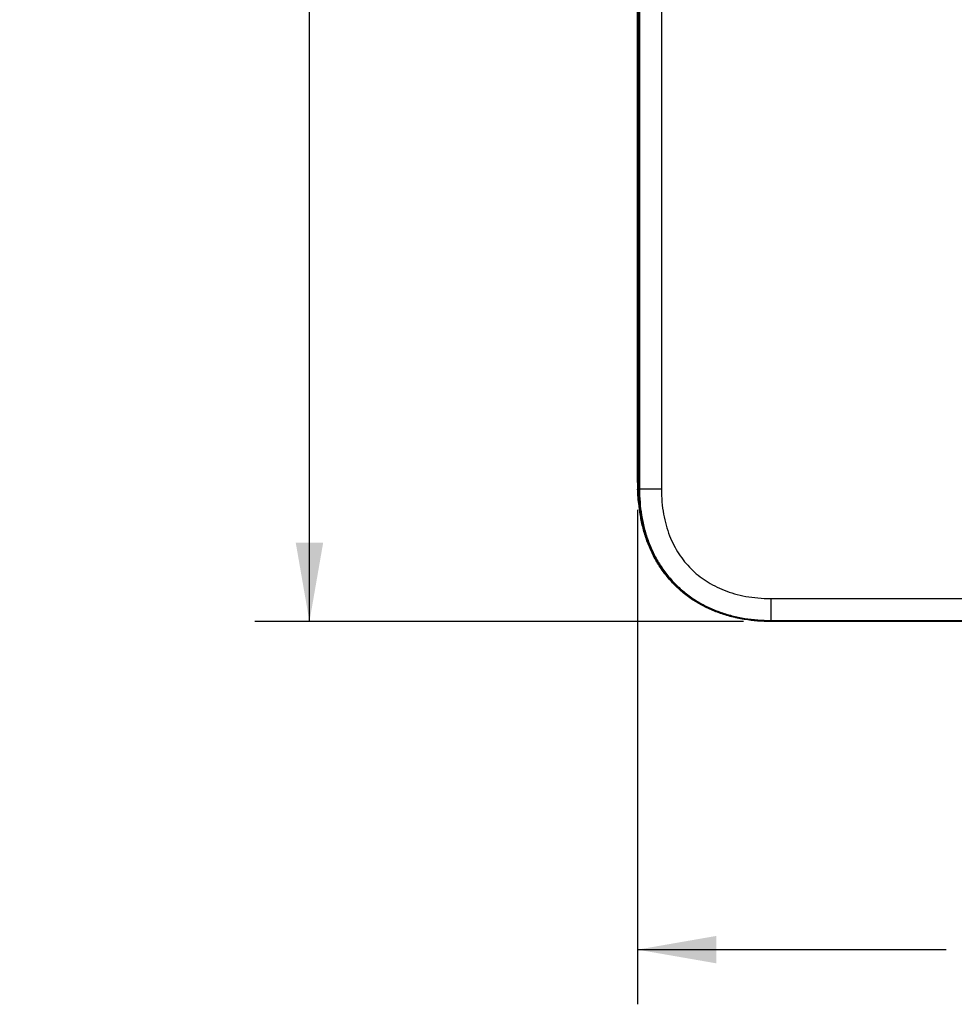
# Model space of a CAD drawing. Header units: inches. Extents: x 0 to 22, y 0 to 17.
# Tile 8 of 27: x 5.8 to 7.9, y 6.9 to 9.2. Entities that reach past the tile are written whole.
import ezdxf

# ---------------------------------------------------------------- set-up
doc = ezdxf.new("R2010")
doc.units = ezdxf.units.IN
doc.header["$LTSCALE"] = 1.21
doc.header["$MEASUREMENT"] = 0
doc.layers.get('0').update_dxf_attribs({"linetype": 'CONTINUOUS'})
doc.layers.add('DIMENSIONS', color=7, linetype='CONTINUOUS')
doc.styles.get("Standard").update_dxf_attribs({"font": 'txt', "width": 0.8})
doc.dimstyles.new('DIMSTYLE_1', dxfattribs={"dimtxt": 0.125, "dimasz": 0.18, "dimexe": 0.125, "dimexo": 0.0625, "dimgap": 0.0625, "dimtad": 0, "dimtih": 1, "dimtoh": 1, "dimdec": 3, "dimzin": 4, "dimdsep": 46, "dimtxsty": 'STANDARD', "dimblk": '_FILLED', "dimblk1": '_FILLED', "dimblk2": '_FILLED', "dimcen": 0.09, "dimadec": 0, "dimazin": 0, "dimtp": 0.001, "dimtm": 0.001, "dimtfac": 1, "dimtdec": 3, "dimtofl": 0, "dimtmove": 0, "dimatfit": 3, "dimldrblk": '_FILLED', "dimfxl": 1, "dimtolj": 1, "dimtzin": 4, "dimarcsym": 0})

# ---------------------------------------------------------------- blocks, each defined once
blk = doc.blocks.new('_FILLED')
at = {"color": 0, "linetype": 'BYBLOCK'}
blk.add_solid([(0, 0), (-1, 0.174), (-1, -0.174)], dxfattribs=at)
blk = doc.blocks.new('*D0')
at = {"layer": 'DIMENSIONS', "color": 2, "linetype": 'CONTINUOUS'}
for p, q in [((7.4785, 11.4391), (6.3484, 11.4391)), ((6.4734, 11.4391), (6.4734, 9.7508)), ((6.4735, 7.8126), (6.4734, 9.5008)), ((7.4656, 7.8127), (6.3485, 7.8126))]:
    blk.add_line(p, q, dxfattribs=at)
at = {"layer": 'DIMENSIONS', "color": 2, "linetype": 'CONTINUOUS', "xscale": 0.18, "yscale": 0.18, "zscale": 0.18}
for p, rotation in [((6.4734, 11.4391), 90), ((6.4735, 7.8126), 270.0059745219)]:
    blk.add_blockref('_FILLED', p, dxfattribs=dict(at, rotation=rotation))
at = {"layer": 'DIMENSIONS', "color": 2, "linetype": 'CONTINUOUS', "insert": (6.4735, 9.6883), "char_height": 0.125, "width": 1.325, "attachment_point": 2, "line_spacing_factor": 0.9}
blk.add_mtext('3.626{\\Ftxt.shx;\\W1.000000;\\H0.125000; }[92.11]', dxfattribs=at)
blk = doc.blocks.new('*D1')
at = {"layer": 'DIMENSIONS', "color": 2, "linetype": 'CONTINUOUS'}
for p, q in [((7.2235, 8.068), (7.2236, 6.9376)), ((10.0848, 8.0681), (10.0848, 6.9378)), ((7.2236, 7.0626), (7.9292, 7.0626)), ((10.0848, 7.0628), (9.3792, 7.0626))]:
    blk.add_line(p, q, dxfattribs=at)
at = {"layer": 'DIMENSIONS', "color": 2, "linetype": 'CONTINUOUS', "xscale": 0.18, "yscale": 0.18, "zscale": 0.18}
for p, rotation in [((7.2236, 7.0626), 180), ((10.0848, 7.0628), 0.0112780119)]:
    blk.add_blockref('_FILLED', p, dxfattribs=dict(at, rotation=rotation))
at = {"layer": 'DIMENSIONS', "color": 2, "linetype": 'CONTINUOUS', "insert": (8.6542, 7.1252), "char_height": 0.125, "width": 1.325, "attachment_point": 2, "line_spacing_factor": 0.9}
blk.add_mtext('2.861{\\Ftxt.shx;\\W1.000000;\\H0.125000; }[72.68]', dxfattribs=at)

msp = doc.modelspace()

# ---------------------------------------------------------------- linework, layer by layer
at = {"color": 7, "linetype": 'CONTINUOUS'}
for p, q in [((7.2235, 8.1305), (7.2234, 11.1215)), ((7.2255, 8.1153), (7.2254, 11.1343)), ((7.228, 11.1343), (7.2281, 8.1153)), ((7.278, 11.1343), (7.2781, 8.1153)), ((7.2235, 8.1305), (7.2255, 8.1305)), ((7.2781, 8.1153), (7.2255, 8.1153)), ((7.5281, 7.8653), (9.7801, 7.8653)), ((7.5281, 7.8653), (7.5281, 7.8127)), ((7.5281, 7.8153), (9.7801, 7.8153)), ((9.7801, 7.8127), (7.5281, 7.8127))]:
    msp.add_line(p, q, dxfattribs=at)
msp.add_arc((7.6342, 8.1304), 0.4107, 179.9887, 182.1251, dxfattribs=at)
for points, knots in [([(7.229, 8.0646), (7.2283, 8.0688), (7.2257, 8.0855), (7.2243, 8.1025), (7.2238, 8.1152)], [0, 0, 0, 0, 0.25009, 1, 1, 1, 1]), ([(7.5281, 7.8127), (7.5181, 7.8127), (7.498, 7.8134), (7.4681, 7.8169), (7.4386, 7.8231), (7.4098, 7.8319), (7.3866, 7.8416), (7.3687, 7.8508), (7.3558, 7.8584), (7.3432, 7.8667), (7.3271, 7.8788), (7.3084, 7.8955), (7.2916, 7.9143), (7.2796, 7.9303), (7.2713, 7.9429), (7.2636, 7.9559), (7.2544, 7.9737), (7.2447, 7.9969), (7.2359, 8.0257), (7.2298, 8.0552), (7.2262, 8.0852), (7.2255, 8.1052), (7.2255, 8.1153)], [0, 0, 0, 0, 0.06247, 0.124968, 0.187461, 0.249952, 0.312451, 0.343709, 0.374971, 0.406236, 0.437499, 0.5, 0.562502, 0.593765, 0.625029, 0.656292, 0.687549, 0.750049, 0.81254, 0.875033, 0.937531, 1, 1, 1, 1]), ([(7.2264, 8.1153), (7.2264, 8.1032), (7.2274, 8.0801), (7.2321, 8.0468), (7.2394, 8.0162), (7.2491, 7.988), (7.261, 7.962), (7.275, 7.938), (7.2911, 7.9161), (7.3091, 7.8962), (7.329, 7.8782), (7.3509, 7.8621), (7.3748, 7.8481), (7.4008, 7.8362), (7.4291, 7.8265), (7.4597, 7.8192), (7.493, 7.8145), (7.5161, 7.8135), (7.5281, 7.8135)], [0, 0, 0, 0, 0.075087, 0.144529, 0.20964, 0.271409, 0.330671, 0.388101, 0.444338, 0.5, 0.555662, 0.611899, 0.669329, 0.728591, 0.79036, 0.855471, 0.924913, 1, 1, 1, 1]), ([(7.2281, 8.1153), (7.2281, 8.1053), (7.2289, 8.0854), (7.2324, 8.0558), (7.2384, 8.0265), (7.2472, 7.9979), (7.2587, 7.9703), (7.2707, 7.9485), (7.2817, 7.9319), (7.2936, 7.916), (7.3102, 7.8974), (7.3288, 7.8808), (7.3448, 7.8688), (7.3613, 7.8578), (7.3832, 7.8458), (7.4108, 7.8343), (7.4393, 7.8256), (7.4686, 7.8195), (7.4983, 7.816), (7.5182, 7.8153), (7.5281, 7.8153)], [0, 0, 0, 0, 0.062469, 0.124983, 0.187492, 0.249981, 0.312484, 0.37498, 0.406236, 0.437496, 0.5, 0.562504, 0.593764, 0.62502, 0.687516, 0.750019, 0.812508, 0.875017, 0.937531, 1, 1, 1, 1]), ([(7.2781, 8.1153), (7.2781, 8.1055), (7.2789, 8.0864), (7.2826, 8.0587), (7.2885, 8.0329), (7.2964, 8.0091), (7.3063, 7.9873), (7.3178, 7.9674), (7.3309, 7.9493), (7.3457, 7.9329), (7.3621, 7.9181), (7.3802, 7.905), (7.4001, 7.8934), (7.4219, 7.8836), (7.4457, 7.8757), (7.4715, 7.8697), (7.4992, 7.8661), (7.5183, 7.8653), (7.5281, 7.8653)], [0, 0, 0, 0, 0.073678, 0.143441, 0.209573, 0.272317, 0.331999, 0.389314, 0.445012, 0.4999, 0.554788, 0.610484, 0.667794, 0.727473, 0.790228, 0.856401, 0.926232, 1, 1, 1, 1])]:
    msp.add_open_spline(points, degree=3, knots=knots, dxfattribs=at)

# ---------------------------------------------------------------- dimensions: what is measured, and where the dimension line sits
at = {"layer": 'DIMENSIONS', "color": 2, "linetype": 'CONTINUOUS'}
for base, p1, p2, angle, picture, middle in [((6.4735, 7.8126), (7.541, 11.4391), (7.5281, 7.8127), 270.0028, '*D0', (6.4735, 9.6258)), ((10.0848, 7.0628), (7.2235, 8.1305), (10.0848, 8.1306), 0.0028, '*D1', (8.6542, 7.0627))]:
    dim = msp.add_linear_dim(base=base, p1=p1, p2=p2, angle=angle, dimstyle='DIMSTYLE_1', dxfattribs=at)
    dim.commit()
    dim.dimension.update_dxf_attribs({"geometry": picture, "text_midpoint": middle, "dimtype": 160})

doc.saveas('drawing.dxf')
